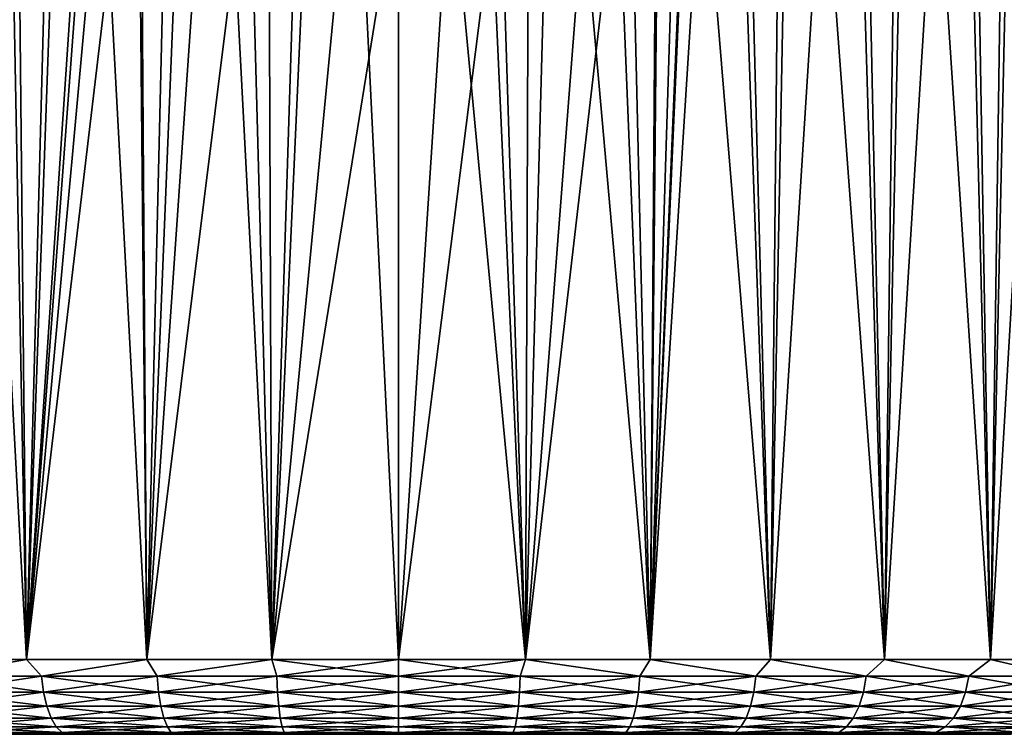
# Model space of a CAD drawing. Header units: metres. Extents: x -147 to 182, y -23 to 81.
# Tile 154 of 212: x 71 to 85, y 51 to 61. Entities that reach past the tile are written whole.
import ezdxf

# ---------------------------------------------------------------- set-up
doc = ezdxf.new("R2010")
doc.units = ezdxf.units.M
doc.layers.add('solid_ORA153_SW0001', color=7, linetype='CONTINUOUS')

msp = doc.modelspace()

# ---------------------------------------------------------------- linework, layer by layer
at = {"layer": 'solid_ORA153_SW0001'}
for points in [[(71.181023, 70.099998, -11.862059), (71.525101, 52.099998, -12.010429), (69.999985, 52.099998, -11.258321)], [(70.542885, 70.099998, 11.554771), (69.999985, 52.099998, 11.258321), (71.525101, 52.099998, 12.010429)], [(70.542885, 70.099998, 11.554771), (71.525101, 52.099998, 12.010429), (71.341827, 70.099998, 11.932864)], [(71.999359, 70.099998, -12.196075), (71.525101, 52.099998, -12.010429), (71.181023, 70.099998, -11.862059)], [(71.341827, 70.099998, 11.932864), (71.525101, 52.099998, 12.010429), (72.164551, 70.099998, 12.255769)], [(72.500137, 66.632729, -12.369362), (71.525101, 52.099998, -12.010429), (71.999359, 70.099998, -12.196075)], [(72.164551, 70.099998, 12.255769), (71.525101, 52.099998, 12.010429), (73.135345, 52.099998, 12.557034)], [(72.164551, 70.099998, 12.255769), (73.135345, 52.099998, 12.557034), (73.007347, 70.099998, 12.522035)], [(73.007347, 70.099998, 12.522035), (73.135345, 52.099998, 12.557034), (73.86631, 70.099998, 12.730424)], [(73.86631, 70.099998, 12.730424), (73.135345, 52.099998, 12.557034), (74.803154, 52.099998, 12.888783)], [(73.86631, 70.099998, 12.730424), (74.803154, 52.099998, 12.888783), (74.737373, 70.099998, 12.879951)], [(74.737373, 70.099998, 12.879951), (74.803154, 52.099998, 12.888783), (75.616676, 70.099998, 12.969954)], [(75.616676, 70.099998, 12.969954), (74.803154, 52.099998, 12.888783), (76.5, 52.099998, 13)], [(75.616676, 70.099998, 12.969954), (76.5, 52.099998, 13), (76.5, 70.099998, 13)], [(76.5, 70.099998, 13), (76.5, 52.099998, 13), (78.196846, 52.099998, 12.888783)], [(76.5, 70.099998, 13), (78.196846, 52.099998, 12.888783), (77.383324, 70.099998, 12.969954)], [(77.383324, 70.099998, 12.969954), (78.196846, 52.099998, 12.888783), (78.262627, 70.099998, 12.879951)], [(78.262627, 70.099998, 12.879951), (78.196846, 52.099998, 12.888783), (79.864655, 52.099998, 12.557034)], [(78.262627, 70.099998, 12.879951), (79.864655, 52.099998, 12.557034), (79.13369, 70.099998, 12.730424)], [(79.13369, 70.099998, 12.730424), (79.864655, 52.099998, 12.557034), (79.992653, 70.099998, 12.522035)], [(79.992653, 70.099998, 12.522035), (79.864655, 52.099998, 12.557034), (81.474899, 52.099998, 12.010429)], [(81.000641, 70.099998, -12.196075), (81.474899, 52.099998, -12.010429), (79.864655, 52.099998, -12.557034)], [(80.499863, 66.632729, -12.369362), (81.000641, 70.099998, -12.196075), (79.864655, 52.099998, -12.557034)], [(79.992653, 70.099998, 12.522035), (81.474899, 52.099998, 12.010429), (80.835449, 70.099998, 12.255769)], [(80.835449, 70.099998, 12.255769), (81.474899, 52.099998, 12.010429), (81.658173, 70.099998, 11.932864)], [(81.818977, 70.099998, -11.862059), (81.474899, 52.099998, -12.010429), (81.000641, 70.099998, -12.196075)], [(81.658173, 70.099998, 11.932864), (81.474899, 52.099998, 12.010429), (83.000015, 52.099998, 11.258321)], [(82.612709, 70.099998, -11.47322), (83.000015, 52.099998, -11.258321), (81.474899, 52.099998, -12.010429)], [(82.612709, 70.099998, -11.47322), (81.474899, 52.099998, -12.010429), (81.818977, 70.099998, -11.862059)], [(81.658173, 70.099998, 11.932864), (83.000015, 52.099998, 11.258321), (82.457115, 70.099998, 11.554771)], [(82.457115, 70.099998, 11.554771), (83.000015, 52.099998, 11.258321), (83.228455, 70.099998, 11.123305)], [(83.378151, 70.099998, -11.031365), (83.000015, 52.099998, -11.258321), (82.612709, 70.099998, -11.47322)], [(83.228455, 70.099998, 11.123305), (83.000015, 52.099998, 11.258321), (84.413918, 52.099998, 10.313581)], [(84.111862, 70.099998, -10.538479), (84.413918, 52.099998, -10.313581), (83.000015, 52.099998, -11.258321)], [(84.111862, 70.099998, -10.538479), (83.000015, 52.099998, -11.258321), (83.378151, 70.099998, -11.031365)], [(83.228455, 70.099998, 11.123305), (84.413918, 52.099998, 10.313581), (83.968735, 70.099998, 10.640393)], [(83.968735, 70.099998, 10.640393), (84.413918, 52.099998, 10.313581), (84.6745, 70.099998, 10.108292)], [(84.810318, 70.099998, -9.996927), (84.413918, 52.099998, -10.313581), (84.111862, 70.099998, -10.538479)], [(84.6745, 70.099998, 10.108292), (84.413918, 52.099998, 10.313581), (85.692398, 52.099998, 9.192377)], [(85.470406, 70.099998, -9.409131), (85.692398, 52.099998, -9.192377), (84.413918, 52.099998, -10.313581)], [(85.470406, 70.099998, -9.409131), (84.413918, 52.099998, -10.313581), (84.810318, 70.099998, -9.996927)], [(72.500137, 66.632729, -12.369362), (72.553467, 65.948181, -12.386477), (71.525101, 52.099998, -12.010429)], [(80.446533, 65.948189, -12.386477), (80.499863, 66.632729, -12.369362), (79.864655, 52.099998, -12.557034)], [(72.553467, 65.948181, -12.386477), (72.725159, 65.276901, -12.439884), (71.525101, 52.099998, -12.010429)], [(80.274841, 65.276901, -12.439884), (80.446533, 65.948189, -12.386477), (79.864655, 52.099998, -12.557034)], [(72.725159, 65.276901, -12.439884), (73.015083, 64.63649, -12.524198), (71.525101, 52.099998, -12.010429)], [(79.984917, 64.63649, -12.524198), (80.274841, 65.276901, -12.439884), (79.864655, 52.099998, -12.557034)], [(73.015083, 64.63649, -12.524198), (73.135345, 52.099998, -12.557034), (71.525101, 52.099998, -12.010429)], [(73.015083, 64.63649, -12.524198), (73.418411, 64.049744, -12.629474), (73.135345, 52.099998, -12.557034)], [(79.581589, 64.049744, -12.629474), (79.984917, 64.63649, -12.524198), (79.864655, 52.099998, -12.557034)], [(73.418411, 64.049744, -12.629474), (73.921974, 63.541607, -12.741805), (73.135345, 52.099998, -12.557034)], [(79.581589, 64.049744, -12.629474), (79.864655, 52.099998, -12.557034), (78.196846, 52.099998, -12.888783)], [(79.078026, 63.541607, -12.741805), (79.581589, 64.049744, -12.629474), (78.196846, 52.099998, -12.888783)], [(73.921974, 63.541607, -12.741805), (74.504723, 63.133179, -12.845975), (73.135345, 52.099998, -12.557034)], [(78.495277, 63.133179, -12.845975), (79.078026, 63.541607, -12.741805), (78.196846, 52.099998, -12.888783)], [(74.504723, 63.133179, -12.845975), (74.803154, 52.099998, -12.888783), (73.135345, 52.099998, -12.557034)], [(74.504723, 63.133179, -12.845975), (75.142609, 62.837357, -12.92894), (74.803154, 52.099998, -12.888783)], [(77.857391, 62.837357, -12.92894), (78.495277, 63.133179, -12.845975), (78.196846, 52.099998, -12.888783)], [(75.142609, 62.837357, -12.92894), (75.813698, 62.659317, -12.981869), (74.803154, 52.099998, -12.888783)], [(77.857391, 62.837357, -12.92894), (78.196846, 52.099998, -12.888783), (76.5, 52.099998, -13)], [(77.186302, 62.659317, -12.981869), (77.857391, 62.837357, -12.92894), (76.5, 52.099998, -13)], [(75.813698, 62.659317, -12.981869), (76.5, 62.599998, -13), (74.803154, 52.099998, -12.888783)], [(76.5, 62.599998, -13), (76.5, 52.099998, -13), (74.803154, 52.099998, -12.888783)], [(76.5, 62.599998, -13), (77.186302, 62.659317, -12.981869), (76.5, 52.099998, -13)], [(70.249283, 51.87748, -11.370016), (69.999985, 52.099998, -11.258321), (71.525101, 52.099998, -12.010429)], [(70.249283, 51.87748, 11.370016), (71.525101, 52.099998, 12.010429), (69.999985, 52.099998, 11.258321)], [(71.72361, 51.87748, -12.063783), (70.249283, 51.87748, -11.370016), (71.525101, 52.099998, -12.010429)], [(70.249283, 51.87748, 11.370016), (71.72361, 51.87748, 12.063783), (71.525101, 52.099998, 12.010429)], [(71.72361, 51.87748, -12.063783), (71.525101, 52.099998, -12.010429), (73.135345, 52.099998, -12.557034)], [(71.72361, 51.87748, 12.063783), (73.135345, 52.099998, 12.557034), (71.525101, 52.099998, 12.010429)], [(73.27327, 51.87748, -12.567297), (71.72361, 51.87748, -12.063783), (73.135345, 52.099998, -12.557034)], [(71.72361, 51.87748, 12.063783), (73.27327, 51.87748, 12.567297), (73.135345, 52.099998, 12.557034)], [(73.27327, 51.87748, -12.567297), (73.135345, 52.099998, -12.557034), (74.803154, 52.099998, -12.888783)], [(73.27327, 51.87748, 12.567297), (74.803154, 52.099998, 12.888783), (73.135345, 52.099998, 12.557034)], [(74.87381, 51.87748, -12.872617), (73.27327, 51.87748, -12.567297), (74.803154, 52.099998, -12.888783)], [(73.27327, 51.87748, 12.567297), (74.87381, 51.87748, 12.872617), (74.803154, 52.099998, 12.888783)], [(74.87381, 51.87748, -12.872617), (74.803154, 52.099998, -12.888783), (76.5, 52.099998, -13)], [(76.5, 51.87748, 12.974928), (76.5, 52.099998, 13), (74.803154, 52.099998, 12.888783)], [(74.87381, 51.87748, 12.872617), (76.5, 51.87748, 12.974928), (74.803154, 52.099998, 12.888783)], [(76.5, 51.87748, -12.974928), (74.87381, 51.87748, -12.872617), (76.5, 52.099998, -13)], [(78.196846, 52.099998, -12.888783), (76.5, 51.87748, -12.974928), (76.5, 52.099998, -13)], [(78.12619, 51.87748, 12.872617), (76.5, 52.099998, 13), (76.5, 51.87748, 12.974928)], [(78.12619, 51.87748, 12.872617), (78.196846, 52.099998, 12.888783), (76.5, 52.099998, 13)], [(78.12619, 51.87748, -12.872617), (76.5, 51.87748, -12.974928), (78.196846, 52.099998, -12.888783)], [(78.12619, 51.87748, 12.872617), (79.72673, 51.87748, 12.567297), (78.196846, 52.099998, 12.888783)], [(79.72673, 51.87748, -12.567297), (78.12619, 51.87748, -12.872617), (78.196846, 52.099998, -12.888783)], [(79.72673, 51.87748, 12.567297), (79.864655, 52.099998, 12.557034), (78.196846, 52.099998, 12.888783)], [(79.72673, 51.87748, -12.567297), (78.196846, 52.099998, -12.888783), (79.864655, 52.099998, -12.557034)], [(79.72673, 51.87748, 12.567297), (81.27639, 51.87748, 12.063783), (79.864655, 52.099998, 12.557034)], [(81.27639, 51.87748, -12.063783), (79.72673, 51.87748, -12.567297), (79.864655, 52.099998, -12.557034)], [(81.27639, 51.87748, 12.063783), (81.474899, 52.099998, 12.010429), (79.864655, 52.099998, 12.557034)], [(81.27639, 51.87748, -12.063783), (79.864655, 52.099998, -12.557034), (81.474899, 52.099998, -12.010429)], [(81.27639, 51.87748, 12.063783), (82.750717, 51.87748, 11.370016), (81.474899, 52.099998, 12.010429)], [(82.750717, 51.87748, -11.370016), (81.27639, 51.87748, -12.063783), (81.474899, 52.099998, -12.010429)], [(82.750717, 51.87748, 11.370016), (83.000015, 52.099998, 11.258321), (81.474899, 52.099998, 12.010429)], [(82.750717, 51.87748, -11.370016), (81.474899, 52.099998, -12.010429), (83.000015, 52.099998, -11.258321)], [(82.750717, 51.87748, 11.370016), (84.126472, 51.87748, 10.496937), (83.000015, 52.099998, 11.258321)], [(84.126472, 51.87748, -10.496937), (82.750717, 51.87748, -11.370016), (83.000015, 52.099998, -11.258321)], [(84.126472, 51.87748, 10.496937), (84.413918, 52.099998, 10.313581), (83.000015, 52.099998, 11.258321)], [(84.126472, 51.87748, -10.496937), (83.000015, 52.099998, -11.258321), (84.413918, 52.099998, -10.313581)], [(84.126472, 51.87748, 10.496937), (85.38195, 51.87748, 9.458316), (84.413918, 52.099998, 10.313581)], [(85.38195, 51.87748, -9.458316), (84.126472, 51.87748, -10.496937), (84.413918, 52.099998, -10.313581)], [(85.38195, 51.87748, 9.458316), (85.692398, 52.099998, 9.192377), (84.413918, 52.099998, 10.313581)], [(85.38195, 51.87748, -9.458316), (84.413918, 52.099998, -10.313581), (85.692398, 52.099998, -9.192377)], [(71.75087, 51.665913, 11.994927), (71.72361, 51.87748, 12.063783), (70.249283, 51.87748, 11.370016)], [(70.284958, 51.665913, 11.30512), (71.75087, 51.665913, 11.994927), (70.249283, 51.87748, 11.370016)], [(70.284958, 51.665913, -11.30512), (70.249283, 51.87748, -11.370016), (71.72361, 51.87748, -12.063783)], [(71.75087, 51.665913, -11.994927), (70.284958, 51.665913, -11.30512), (71.72361, 51.87748, -12.063783)], [(73.291687, 51.665913, 12.495567), (73.27327, 51.87748, 12.567297), (71.72361, 51.87748, 12.063783)], [(71.75087, 51.665913, 11.994927), (73.291687, 51.665913, 12.495567), (71.72361, 51.87748, 12.063783)], [(71.75087, 51.665913, -11.994927), (71.72361, 51.87748, -12.063783), (73.27327, 51.87748, -12.567297)], [(73.291687, 51.665913, -12.495567), (71.75087, 51.665913, -11.994927), (73.27327, 51.87748, -12.567297)], [(74.883095, 51.665913, 12.799144), (74.87381, 51.87748, 12.872617), (73.27327, 51.87748, 12.567297)], [(73.291687, 51.665913, 12.495567), (74.883095, 51.665913, 12.799144), (73.27327, 51.87748, 12.567297)], [(73.291687, 51.665913, -12.495567), (73.27327, 51.87748, -12.567297), (74.87381, 51.87748, -12.872617)], [(74.883095, 51.665913, -12.799144), (73.291687, 51.665913, -12.495567), (74.87381, 51.87748, -12.872617)], [(76.5, 51.665913, 12.900871), (76.5, 51.87748, 12.974928), (74.87381, 51.87748, 12.872617)], [(74.883095, 51.665913, 12.799144), (76.5, 51.665913, 12.900871), (74.87381, 51.87748, 12.872617)], [(74.883095, 51.665913, -12.799144), (74.87381, 51.87748, -12.872617), (76.5, 51.87748, -12.974928)], [(76.5, 51.665913, -12.900871), (74.883095, 51.665913, -12.799144), (76.5, 51.87748, -12.974928)], [(78.116905, 51.665913, 12.799144), (76.5, 51.87748, 12.974928), (76.5, 51.665913, 12.900871)], [(78.116905, 51.665913, 12.799144), (78.12619, 51.87748, 12.872617), (76.5, 51.87748, 12.974928)], [(78.12619, 51.87748, -12.872617), (76.5, 51.665913, -12.900871), (76.5, 51.87748, -12.974928)], [(78.116905, 51.665913, -12.799144), (76.5, 51.665913, -12.900871), (78.12619, 51.87748, -12.872617)], [(78.116905, 51.665913, -12.799144), (78.12619, 51.87748, -12.872617), (79.72673, 51.87748, -12.567297)], [(79.708313, 51.665913, -12.495567), (78.116905, 51.665913, -12.799144), (79.72673, 51.87748, -12.567297)], [(78.116905, 51.665913, 12.799144), (79.708313, 51.665913, 12.495567), (78.12619, 51.87748, 12.872617)], [(79.708313, 51.665913, 12.495567), (79.72673, 51.87748, 12.567297), (78.12619, 51.87748, 12.872617)], [(79.708313, 51.665913, -12.495567), (79.72673, 51.87748, -12.567297), (81.27639, 51.87748, -12.063783)], [(81.24913, 51.665913, -11.994927), (79.708313, 51.665913, -12.495567), (81.27639, 51.87748, -12.063783)], [(79.708313, 51.665913, 12.495567), (81.24913, 51.665913, 11.994927), (79.72673, 51.87748, 12.567297)], [(81.24913, 51.665913, 11.994927), (81.27639, 51.87748, 12.063783), (79.72673, 51.87748, 12.567297)], [(81.24913, 51.665913, -11.994927), (81.27639, 51.87748, -12.063783), (82.750717, 51.87748, -11.370016)], [(82.715042, 51.665913, -11.30512), (81.24913, 51.665913, -11.994927), (82.750717, 51.87748, -11.370016)], [(81.24913, 51.665913, 11.994927), (82.715042, 51.665913, 11.30512), (81.27639, 51.87748, 12.063783)], [(82.715042, 51.665913, 11.30512), (82.750717, 51.87748, 11.370016), (81.27639, 51.87748, 12.063783)], [(82.715042, 51.665913, -11.30512), (82.750717, 51.87748, -11.370016), (84.126472, 51.87748, -10.496937)], [(84.082939, 51.665913, -10.437024), (82.715042, 51.665913, -11.30512), (84.126472, 51.87748, -10.496937)], [(82.715042, 51.665913, 11.30512), (84.082939, 51.665913, 10.437024), (82.750717, 51.87748, 11.370016)], [(84.082939, 51.665913, 10.437024), (84.126472, 51.87748, 10.496937), (82.750717, 51.87748, 11.370016)], [(84.082939, 51.665913, -10.437024), (84.126472, 51.87748, -10.496937), (85.38195, 51.87748, -9.458316)], [(85.331253, 51.665913, -9.40433), (84.082939, 51.665913, -10.437024), (85.38195, 51.87748, -9.458316)], [(84.082939, 51.665913, 10.437024), (85.331253, 51.665913, 9.40433), (84.126472, 51.87748, 10.496937)], [(85.331253, 51.665913, 9.40433), (85.38195, 51.87748, 9.458316), (84.126472, 51.87748, 10.496937)], [(71.7948, 51.476158, 11.883986), (71.75087, 51.665913, 11.994927), (70.284958, 51.665913, 11.30512)], [(70.342438, 51.476158, 11.200559), (71.7948, 51.476158, 11.883986), (70.284958, 51.665913, 11.30512)], [(70.342438, 51.476158, -11.200559), (70.284958, 51.665913, -11.30512), (71.75087, 51.665913, -11.994927)], [(71.7948, 51.476158, -11.883986), (70.342438, 51.476158, -11.200559), (71.75087, 51.665913, -11.994927)], [(73.321358, 51.476158, 12.379995), (73.291687, 51.665913, 12.495567), (71.75087, 51.665913, 11.994927)], [(71.7948, 51.476158, 11.883986), (73.321358, 51.476158, 12.379995), (71.75087, 51.665913, 11.994927)], [(71.7948, 51.476158, -11.883986), (71.75087, 51.665913, -11.994927), (73.291687, 51.665913, -12.495567)], [(73.321358, 51.476158, -12.379995), (71.7948, 51.476158, -11.883986), (73.291687, 51.665913, -12.495567)], [(74.898048, 51.476158, 12.680765), (74.883095, 51.665913, 12.799144), (73.291687, 51.665913, 12.495567)], [(73.321358, 51.476158, 12.379995), (74.898048, 51.476158, 12.680765), (73.291687, 51.665913, 12.495567)], [(73.321358, 51.476158, -12.379995), (73.291687, 51.665913, -12.495567), (74.883095, 51.665913, -12.799144)], [(74.898048, 51.476158, -12.680765), (73.321358, 51.476158, -12.379995), (74.883095, 51.665913, -12.799144)], [(76.5, 51.476158, 12.781551), (76.5, 51.665913, 12.900871), (74.883095, 51.665913, 12.799144)], [(74.898048, 51.476158, 12.680765), (76.5, 51.476158, 12.781551), (74.883095, 51.665913, 12.799144)], [(74.898048, 51.476158, -12.680765), (74.883095, 51.665913, -12.799144), (76.5, 51.665913, -12.900871)], [(76.5, 51.476158, -12.781551), (74.898048, 51.476158, -12.680765), (76.5, 51.665913, -12.900871)], [(78.101952, 51.476158, 12.680765), (76.5, 51.665913, 12.900871), (76.5, 51.476158, 12.781551)], [(78.101952, 51.476158, 12.680765), (78.116905, 51.665913, 12.799144), (76.5, 51.665913, 12.900871)], [(78.116905, 51.665913, -12.799144), (76.5, 51.476158, -12.781551), (76.5, 51.665913, -12.900871)], [(78.101952, 51.476158, -12.680765), (76.5, 51.476158, -12.781551), (78.116905, 51.665913, -12.799144)], [(78.101952, 51.476158, -12.680765), (78.116905, 51.665913, -12.799144), (79.708313, 51.665913, -12.495567)], [(79.678642, 51.476158, -12.379995), (78.101952, 51.476158, -12.680765), (79.708313, 51.665913, -12.495567)], [(78.101952, 51.476158, 12.680765), (79.678642, 51.476158, 12.379995), (78.116905, 51.665913, 12.799144)], [(79.678642, 51.476158, 12.379995), (79.708313, 51.665913, 12.495567), (78.116905, 51.665913, 12.799144)], [(79.678642, 51.476158, -12.379995), (79.708313, 51.665913, -12.495567), (81.24913, 51.665913, -11.994927)], [(81.2052, 51.476158, -11.883986), (79.678642, 51.476158, -12.379995), (81.24913, 51.665913, -11.994927)], [(79.678642, 51.476158, 12.379995), (81.2052, 51.476158, 11.883986), (79.708313, 51.665913, 12.495567)], [(81.2052, 51.476158, 11.883986), (81.24913, 51.665913, 11.994927), (79.708313, 51.665913, 12.495567)], [(81.2052, 51.476158, -11.883986), (81.24913, 51.665913, -11.994927), (82.715042, 51.665913, -11.30512)], [(82.657562, 51.476158, -11.200559), (81.2052, 51.476158, -11.883986), (82.715042, 51.665913, -11.30512)], [(81.2052, 51.476158, 11.883986), (82.657562, 51.476158, 11.200559), (81.24913, 51.665913, 11.994927)], [(82.657562, 51.476158, 11.200559), (82.715042, 51.665913, 11.30512), (81.24913, 51.665913, 11.994927)], [(82.657562, 51.476158, -11.200559), (82.715042, 51.665913, -11.30512), (84.082939, 51.665913, -10.437024)], [(84.01281, 51.476158, -10.340492), (82.657562, 51.476158, -11.200559), (84.082939, 51.665913, -10.437024)], [(82.657562, 51.476158, 11.200559), (84.01281, 51.476158, 10.340492), (82.715042, 51.665913, 11.30512)], [(84.01281, 51.476158, 10.340492), (84.082939, 51.665913, 10.437024), (82.715042, 51.665913, 11.30512)], [(84.01281, 51.476158, -10.340492), (84.082939, 51.665913, -10.437024), (85.331253, 51.665913, -9.40433)], [(85.249573, 51.476158, -9.31735), (84.01281, 51.476158, -10.340492), (85.331253, 51.665913, -9.40433)], [(84.01281, 51.476158, 10.340492), (85.249573, 51.476158, 9.31735), (84.082939, 51.665913, 10.437024)], [(85.249573, 51.476158, 9.31735), (85.331253, 51.665913, 9.40433), (84.082939, 51.665913, 10.437024)], [(71.85318, 51.317749, 11.736534), (71.7948, 51.476158, 11.883986), (70.342438, 51.476158, 11.200559)], [(70.418839, 51.317749, 11.061587), (71.85318, 51.317749, 11.736534), (70.342438, 51.476158, 11.200559)], [(70.418839, 51.317749, -11.061587), (70.342438, 51.476158, -11.200559), (71.7948, 51.476158, -11.883986)], [(71.85318, 51.317749, -11.736534), (70.418839, 51.317749, -11.061587), (71.7948, 51.476158, -11.883986)], [(73.360794, 51.317749, 12.22639), (73.321358, 51.476158, 12.379995), (71.7948, 51.476158, 11.883986)], [(71.85318, 51.317749, 11.736534), (73.360794, 51.317749, 12.22639), (71.7948, 51.476158, 11.883986)], [(71.85318, 51.317749, -11.736534), (71.7948, 51.476158, -11.883986), (73.321358, 51.476158, -12.379995)], [(73.360794, 51.317749, -12.22639), (71.85318, 51.317749, -11.736534), (73.321358, 51.476158, -12.379995)], [(74.917923, 51.317749, 12.523428), (74.898048, 51.476158, 12.680765), (73.321358, 51.476158, 12.379995)], [(73.360794, 51.317749, 12.22639), (74.917923, 51.317749, 12.523428), (73.321358, 51.476158, 12.379995)], [(73.360794, 51.317749, -12.22639), (73.321358, 51.476158, -12.379995), (74.898048, 51.476158, -12.680765)], [(74.917923, 51.317749, -12.523428), (73.360794, 51.317749, -12.22639), (74.898048, 51.476158, -12.680765)], [(76.5, 51.317749, 12.622963), (76.5, 51.476158, 12.781551), (74.898048, 51.476158, 12.680765)], [(74.917923, 51.317749, 12.523428), (76.5, 51.317749, 12.622963), (74.898048, 51.476158, 12.680765)], [(74.917923, 51.317749, -12.523428), (74.898048, 51.476158, -12.680765), (76.5, 51.476158, -12.781551)], [(76.5, 51.317749, -12.622963), (74.917923, 51.317749, -12.523428), (76.5, 51.476158, -12.781551)], [(78.082077, 51.317749, 12.523428), (76.5, 51.476158, 12.781551), (76.5, 51.317749, 12.622963)], [(78.082077, 51.317749, 12.523428), (78.101952, 51.476158, 12.680765), (76.5, 51.476158, 12.781551)], [(78.101952, 51.476158, -12.680765), (76.5, 51.317749, -12.622963), (76.5, 51.476158, -12.781551)], [(78.082077, 51.317749, -12.523428), (76.5, 51.317749, -12.622963), (78.101952, 51.476158, -12.680765)], [(78.082077, 51.317749, -12.523428), (78.101952, 51.476158, -12.680765), (79.678642, 51.476158, -12.379995)], [(79.639206, 51.317749, -12.22639), (78.082077, 51.317749, -12.523428), (79.678642, 51.476158, -12.379995)], [(78.082077, 51.317749, 12.523428), (79.639206, 51.317749, 12.22639), (78.101952, 51.476158, 12.680765)], [(79.639206, 51.317749, 12.22639), (79.678642, 51.476158, 12.379995), (78.101952, 51.476158, 12.680765)], [(79.639206, 51.317749, -12.22639), (79.678642, 51.476158, -12.379995), (81.2052, 51.476158, -11.883986)], [(81.14682, 51.317749, -11.736534), (79.639206, 51.317749, -12.22639), (81.2052, 51.476158, -11.883986)], [(79.639206, 51.317749, 12.22639), (81.14682, 51.317749, 11.736534), (79.678642, 51.476158, 12.379995)], [(81.14682, 51.317749, 11.736534), (81.2052, 51.476158, 11.883986), (79.678642, 51.476158, 12.379995)], [(81.14682, 51.317749, -11.736534), (81.2052, 51.476158, -11.883986), (82.657562, 51.476158, -11.200559)], [(82.581161, 51.317749, -11.061587), (81.14682, 51.317749, -11.736534), (82.657562, 51.476158, -11.200559)], [(81.14682, 51.317749, 11.736534), (82.581161, 51.317749, 11.061587), (81.2052, 51.476158, 11.883986)], [(82.581161, 51.317749, 11.061587), (82.657562, 51.476158, 11.200559), (81.2052, 51.476158, 11.883986)], [(82.581161, 51.317749, -11.061587), (82.657562, 51.476158, -11.200559), (84.01281, 51.476158, -10.340492)], [(83.919594, 51.317749, -10.212192), (82.581161, 51.317749, -11.061587), (84.01281, 51.476158, -10.340492)], [(82.581161, 51.317749, 11.061587), (83.919594, 51.317749, 10.212192), (82.657562, 51.476158, 11.200559)], [(83.919594, 51.317749, 10.212192), (84.01281, 51.476158, 10.340492), (82.657562, 51.476158, 11.200559)], [(83.919594, 51.317749, -10.212192), (84.01281, 51.476158, -10.340492), (85.249573, 51.476158, -9.31735)], [(85.141014, 51.317749, -9.201744), (83.919594, 51.317749, -10.212192), (85.249573, 51.476158, -9.31735)], [(83.919594, 51.317749, 10.212192), (85.141014, 51.317749, 9.201744), (84.01281, 51.476158, 10.340492)], [(85.141014, 51.317749, 9.201744), (85.249573, 51.476158, 9.31735), (84.01281, 51.476158, 10.340492)], [(71.92308, 51.198643, 11.55998), (71.85318, 51.317749, 11.736534), (70.418839, 51.317749, 11.061587)], [(70.510323, 51.198643, 10.895186), (71.92308, 51.198643, 11.55998), (70.418839, 51.317749, 11.061587)], [(70.510323, 51.198643, -10.895186), (70.418839, 51.317749, -11.061587), (71.85318, 51.317749, -11.736534)], [(71.92308, 51.198643, -11.55998), (70.510323, 51.198643, -10.895186), (71.85318, 51.317749, -11.736534)], [(73.40802, 51.198643, 12.042467), (73.360794, 51.317749, 12.22639), (71.85318, 51.317749, 11.736534)], [(71.92308, 51.198643, 11.55998), (73.40802, 51.198643, 12.042467), (71.85318, 51.317749, 11.736534)], [(71.92308, 51.198643, -11.55998), (71.85318, 51.317749, -11.736534), (73.360794, 51.317749, -12.22639)], [(73.40802, 51.198643, -12.042467), (71.92308, 51.198643, -11.55998), (73.360794, 51.317749, -12.22639)], [(74.941719, 51.198643, 12.335036), (74.917923, 51.317749, 12.523428), (73.360794, 51.317749, 12.22639)], [(73.40802, 51.198643, 12.042467), (74.941719, 51.198643, 12.335036), (73.360794, 51.317749, 12.22639)], [(73.40802, 51.198643, -12.042467), (73.360794, 51.317749, -12.22639), (74.917923, 51.317749, -12.523428)], [(74.941719, 51.198643, -12.335036), (73.40802, 51.198643, -12.042467), (74.917923, 51.317749, -12.523428)], [(76.5, 51.198643, 12.433075), (76.5, 51.317749, 12.622963), (74.917923, 51.317749, 12.523428)], [(74.941719, 51.198643, 12.335036), (76.5, 51.198643, 12.433075), (74.917923, 51.317749, 12.523428)], [(74.941719, 51.198643, -12.335036), (74.917923, 51.317749, -12.523428), (76.5, 51.317749, -12.622963)], [(76.5, 51.198643, -12.433075), (74.941719, 51.198643, -12.335036), (76.5, 51.317749, -12.622963)], [(78.058281, 51.198643, 12.335036), (76.5, 51.317749, 12.622963), (76.5, 51.198643, 12.433075)], [(78.058281, 51.198643, 12.335036), (78.082077, 51.317749, 12.523428), (76.5, 51.317749, 12.622963)], [(78.082077, 51.317749, -12.523428), (76.5, 51.198643, -12.433075), (76.5, 51.317749, -12.622963)], [(78.058281, 51.198643, -12.335036), (76.5, 51.198643, -12.433075), (78.082077, 51.317749, -12.523428)], [(78.058281, 51.198643, -12.335036), (78.082077, 51.317749, -12.523428), (79.639206, 51.317749, -12.22639)], [(79.59198, 51.198643, -12.042467), (78.058281, 51.198643, -12.335036), (79.639206, 51.317749, -12.22639)], [(78.058281, 51.198643, 12.335036), (79.59198, 51.198643, 12.042467), (78.082077, 51.317749, 12.523428)], [(79.59198, 51.198643, 12.042467), (79.639206, 51.317749, 12.22639), (78.082077, 51.317749, 12.523428)], [(79.59198, 51.198643, -12.042467), (79.639206, 51.317749, -12.22639), (81.14682, 51.317749, -11.736534)], [(81.07692, 51.198643, -11.55998), (79.59198, 51.198643, -12.042467), (81.14682, 51.317749, -11.736534)], [(79.59198, 51.198643, 12.042467), (81.07692, 51.198643, 11.55998), (79.639206, 51.317749, 12.22639)], [(81.07692, 51.198643, 11.55998), (81.14682, 51.317749, 11.736534), (79.639206, 51.317749, 12.22639)], [(81.07692, 51.198643, -11.55998), (81.14682, 51.317749, -11.736534), (82.581161, 51.317749, -11.061587)], [(82.489677, 51.198643, -10.895186), (81.07692, 51.198643, -11.55998), (82.581161, 51.317749, -11.061587)], [(81.07692, 51.198643, 11.55998), (82.489677, 51.198643, 10.895186), (81.14682, 51.317749, 11.736534)], [(82.489677, 51.198643, 10.895186), (82.581161, 51.317749, 11.061587), (81.14682, 51.317749, 11.736534)], [(82.489677, 51.198643, -10.895186), (82.581161, 51.317749, -11.061587), (83.919594, 51.317749, -10.212192)], [(83.807976, 51.198643, -10.058569), (82.489677, 51.198643, -10.895186), (83.919594, 51.317749, -10.212192)], [(82.489677, 51.198643, 10.895186), (83.807976, 51.198643, 10.058569), (82.581161, 51.317749, 11.061587)], [(83.807976, 51.198643, 10.058569), (83.919594, 51.317749, 10.212192), (82.581161, 51.317749, 11.061587)], [(83.807976, 51.198643, -10.058569), (83.919594, 51.317749, -10.212192), (85.141014, 51.317749, -9.201744)], [(85.011024, 51.198643, -9.063321), (83.807976, 51.198643, -10.058569), (85.141014, 51.317749, -9.201744)], [(83.807976, 51.198643, 10.058569), (85.011024, 51.198643, 9.063321), (83.919594, 51.317749, 10.212192)], [(85.011024, 51.198643, 9.063321), (85.141014, 51.317749, 9.201744), (83.919594, 51.317749, 10.212192)], [(72.000992, 51.124825, 11.363195), (71.92308, 51.198643, 11.55998), (70.510323, 51.198643, 10.895186)], [(70.612282, 51.124825, 10.709718), (72.000992, 51.124825, 11.363195), (70.510323, 51.198643, 10.895186)], [(70.612282, 51.124825, -10.709718), (70.510323, 51.198643, -10.895186), (71.92308, 51.198643, -11.55998)], [(72.000992, 51.124825, -11.363195), (70.612282, 51.124825, -10.709718), (71.92308, 51.198643, -11.55998)], [(72.000992, 51.124825, -11.363195), (70.9832, 51.099998, -10.656684), (70.612282, 51.124825, -10.709718)], [(70.612282, 51.124825, 10.709718), (70.983215, 51.099998, 10.65669), (71.723297, 51.099998, 11.008321)], [(70.612282, 51.124825, 10.709718), (71.723297, 51.099998, 11.008321), (72.000992, 51.124825, 11.363195)], [(72.000992, 51.124825, -11.363195), (71.723289, 51.099998, -11.008316), (70.9832, 51.099998, -10.656684)], [(70.983215, 51.099998, 10.65669), (70.9832, 51.099998, -10.656684), (71.723289, 51.099998, -11.008316)], [(71.723297, 51.099998, 11.008321), (70.983215, 51.099998, 10.65669), (71.723289, 51.099998, -11.008316)], [(72.000992, 51.124825, -11.363195), (72.485634, 51.099998, -11.308618), (71.723289, 51.099998, -11.008316)], [(71.723297, 51.099998, 11.008321), (71.723289, 51.099998, -11.008316), (72.485634, 51.099998, -11.308618)], [(72.000992, 51.124825, 11.363195), (71.723297, 51.099998, 11.008321), (72.485649, 51.099998, 11.308621)], [(72.485649, 51.099998, 11.308621), (71.723297, 51.099998, 11.008321), (72.485634, 51.099998, -11.308618)], [(73.460655, 51.124825, 11.837468), (73.40802, 51.198643, 12.042467), (71.92308, 51.198643, 11.55998)], [(72.000992, 51.124825, 11.363195), (73.460655, 51.124825, 11.837468), (71.92308, 51.198643, 11.55998)], [(72.000992, 51.124825, -11.363195), (71.92308, 51.198643, -11.55998), (73.40802, 51.198643, -12.042467)], [(73.460655, 51.124825, -11.837468), (72.000992, 51.124825, -11.363195), (73.40802, 51.198643, -12.042467)], [(73.460655, 51.124825, -11.837468), (72.485634, 51.099998, -11.308618), (72.000992, 51.124825, -11.363195)], [(72.000992, 51.124825, 11.363195), (72.485649, 51.099998, 11.308621), (73.267258, 51.099998, 11.556355)], [(72.000992, 51.124825, 11.363195), (73.267258, 51.099998, 11.556355), (73.460655, 51.124825, 11.837468)], [(73.460655, 51.124825, -11.837468), (73.267242, 51.099998, -11.556351), (72.485634, 51.099998, -11.308618)], [(72.485649, 51.099998, 11.308621), (72.485634, 51.099998, -11.308618), (73.267242, 51.099998, -11.556351)], [(73.267258, 51.099998, 11.556355), (72.485649, 51.099998, 11.308621), (73.267242, 51.099998, -11.556351)], [(73.460655, 51.124825, -11.837468), (74.064301, 51.099998, -11.750207), (73.267242, 51.099998, -11.556351)], [(73.267258, 51.099998, 11.556355), (73.267242, 51.099998, -11.556351), (74.064301, 51.099998, -11.750207)], [(73.460655, 51.124825, 11.837468), (73.267258, 51.099998, 11.556355), (74.064308, 51.099998, 11.75021)], [(74.064308, 51.099998, 11.75021), (73.267258, 51.099998, 11.556355), (74.064301, 51.099998, -11.750207)], [(74.968246, 51.124825, 12.125057), (74.941719, 51.198643, 12.335036), (73.40802, 51.198643, 12.042467)], [(73.460655, 51.124825, 11.837468), (74.968246, 51.124825, 12.125057), (73.40802, 51.198643, 12.042467)], [(73.460655, 51.124825, -11.837468), (73.40802, 51.198643, -12.042467), (74.941719, 51.198643, -12.335036)], [(74.968246, 51.124825, -12.125057), (73.460655, 51.124825, -11.837468), (74.941719, 51.198643, -12.335036)], [(74.968246, 51.124825, -12.125057), (74.064301, 51.099998, -11.750207), (73.460655, 51.124825, -11.837468)], [(73.460655, 51.124825, 11.837468), (74.064308, 51.099998, 11.75021), (74.872124, 51.099998, 11.88907)], [(73.460655, 51.124825, 11.837468), (74.872124, 51.099998, 11.88907), (74.968246, 51.124825, 12.125057)], [(74.968246, 51.124825, -12.125057), (74.872116, 51.099998, -11.889069), (74.064301, 51.099998, -11.750207)], [(74.064308, 51.099998, 11.75021), (74.064301, 51.099998, -11.750207), (74.872116, 51.099998, -11.889069)], [(74.872124, 51.099998, 11.88907), (74.064308, 51.099998, 11.75021), (74.872116, 51.099998, -11.889069)], [(74.968246, 51.124825, -12.125057), (75.68573, 51.099998, -11.972335), (74.872116, 51.099998, -11.889069)], [(74.872124, 51.099998, 11.88907), (74.872116, 51.099998, -11.889069), (75.68573, 51.099998, -11.972335)], [(74.968246, 51.124825, 12.125057), (74.872124, 51.099998, 11.88907), (75.685738, 51.099998, 11.972336)], [(75.685738, 51.099998, 11.972336), (74.872124, 51.099998, 11.88907), (75.68573, 51.099998, -11.972335)], [(76.5, 51.124825, 12.221427), (76.5, 51.198643, 12.433075), (74.941719, 51.198643, 12.335036)], [(74.968246, 51.124825, 12.125057), (76.5, 51.124825, 12.221427), (74.941719, 51.198643, 12.335036)], [(74.968246, 51.124825, -12.125057), (74.941719, 51.198643, -12.335036), (76.5, 51.198643, -12.433075)], [(76.5, 51.124825, -12.221427), (74.968246, 51.124825, -12.125057), (76.5, 51.198643, -12.433075)], [(74.968246, 51.124825, 12.125057), (75.685738, 51.099998, 11.972336), (76.5, 51.099998, 12)], [(74.968246, 51.124825, 12.125057), (76.5, 51.099998, 12), (76.5, 51.124825, 12.221427)], [(76.5, 51.124825, -12.221427), (75.68573, 51.099998, -11.972335), (74.968246, 51.124825, -12.125057)], [(76.5, 51.124825, -12.221427), (76.5, 51.099998, -12), (75.68573, 51.099998, -11.972335)], [(75.685738, 51.099998, 11.972336), (75.68573, 51.099998, -11.972335), (76.5, 51.099998, -12)], [(75.685738, 51.099998, 11.972336), (76.5, 51.099998, -12), (76.5, 51.099998, 12)], [(78.031754, 51.124825, 12.125057), (76.5, 51.198643, 12.433075), (76.5, 51.124825, 12.221427)], [(78.031754, 51.124825, 12.125057), (78.058281, 51.198643, 12.335036), (76.5, 51.198643, 12.433075)], [(78.058281, 51.198643, -12.335036), (76.5, 51.124825, -12.221427), (76.5, 51.198643, -12.433075)], [(78.031754, 51.124825, -12.125057), (76.5, 51.124825, -12.221427), (78.058281, 51.198643, -12.335036)], [(76.5, 51.124825, 12.221427), (76.5, 51.099998, 12), (77.31427, 51.099998, 11.972335)], [(78.031754, 51.124825, 12.125057), (76.5, 51.124825, 12.221427), (77.31427, 51.099998, 11.972335)], [(78.031754, 51.124825, -12.125057), (77.314262, 51.099998, -11.972336), (76.5, 51.099998, -12)], [(78.031754, 51.124825, -12.125057), (76.5, 51.099998, -12), (76.5, 51.124825, -12.221427)], [(77.314262, 51.099998, -11.972336), (77.31427, 51.099998, 11.972335), (76.5, 51.099998, 12)], [(76.5, 51.099998, -12), (77.314262, 51.099998, -11.972336), (76.5, 51.099998, 12)], [(78.031754, 51.124825, -12.125057), (78.127876, 51.099998, -11.88907), (77.314262, 51.099998, -11.972336)], [(77.314262, 51.099998, -11.972336), (78.127876, 51.099998, -11.88907), (77.31427, 51.099998, 11.972335)], [(78.031754, 51.124825, 12.125057), (77.31427, 51.099998, 11.972335), (78.127884, 51.099998, 11.889069)], [(78.127876, 51.099998, -11.88907), (78.127884, 51.099998, 11.889069), (77.31427, 51.099998, 11.972335)], [(78.031754, 51.124825, -12.125057), (78.058281, 51.198643, -12.335036), (79.59198, 51.198643, -12.042467)], [(79.539345, 51.124825, -11.837468), (78.031754, 51.124825, -12.125057), (79.59198, 51.198643, -12.042467)], [(78.031754, 51.124825, 12.125057), (79.539345, 51.124825, 11.837468), (78.058281, 51.198643, 12.335036)], [(78.031754, 51.124825, 12.125057), (78.127884, 51.099998, 11.889069), (78.935699, 51.099998, 11.750207)], [(78.031754, 51.124825, 12.125057), (78.935699, 51.099998, 11.750207), (79.539345, 51.124825, 11.837468)], [(79.539345, 51.124825, -11.837468), (78.127876, 51.099998, -11.88907), (78.031754, 51.124825, -12.125057)], [(79.539345, 51.124825, 11.837468), (79.59198, 51.198643, 12.042467), (78.058281, 51.198643, 12.335036)], [(79.539345, 51.124825, -11.837468), (78.935692, 51.099998, -11.75021), (78.127876, 51.099998, -11.88907)], [(78.127876, 51.099998, -11.88907), (78.935692, 51.099998, -11.75021), (78.127884, 51.099998, 11.889069)], [(78.935692, 51.099998, -11.75021), (78.935699, 51.099998, 11.750207), (78.127884, 51.099998, 11.889069)], [(79.539345, 51.124825, -11.837468), (79.732742, 51.099998, -11.556355), (78.935692, 51.099998, -11.75021)], [(78.935692, 51.099998, -11.75021), (79.732742, 51.099998, -11.556355), (78.935699, 51.099998, 11.750207)], [(79.539345, 51.124825, 11.837468), (78.935699, 51.099998, 11.750207), (79.732758, 51.099998, 11.556351)], [(79.732742, 51.099998, -11.556355), (79.732758, 51.099998, 11.556351), (78.935699, 51.099998, 11.750207)], [(79.539345, 51.124825, -11.837468), (79.59198, 51.198643, -12.042467), (81.07692, 51.198643, -11.55998)], [(80.999008, 51.124825, -11.363195), (79.539345, 51.124825, -11.837468), (81.07692, 51.198643, -11.55998)], [(79.539345, 51.124825, 11.837468), (80.999008, 51.124825, 11.363195), (79.59198, 51.198643, 12.042467)], [(79.539345, 51.124825, 11.837468), (79.732758, 51.099998, 11.556351), (80.514366, 51.099998, 11.308618)], [(79.539345, 51.124825, 11.837468), (80.514366, 51.099998, 11.308618), (80.999008, 51.124825, 11.363195)], [(80.999008, 51.124825, -11.363195), (79.732742, 51.099998, -11.556355), (79.539345, 51.124825, -11.837468)], [(80.999008, 51.124825, 11.363195), (81.07692, 51.198643, 11.55998), (79.59198, 51.198643, 12.042467)], [(80.999008, 51.124825, -11.363195), (80.514351, 51.099998, -11.308621), (79.732742, 51.099998, -11.556355)], [(79.732742, 51.099998, -11.556355), (80.514351, 51.099998, -11.308621), (79.732758, 51.099998, 11.556351)], [(80.514351, 51.099998, -11.308621), (80.514366, 51.099998, 11.308618), (79.732758, 51.099998, 11.556351)], [(80.999008, 51.124825, -11.363195), (81.276703, 51.099998, -11.008321), (80.514351, 51.099998, -11.308621)], [(80.514351, 51.099998, -11.308621), (81.276703, 51.099998, -11.008321), (80.514366, 51.099998, 11.308618)], [(80.999008, 51.124825, 11.363195), (80.514366, 51.099998, 11.308618), (81.276711, 51.099998, 11.008316)], [(81.276703, 51.099998, -11.008321), (81.276711, 51.099998, 11.008316), (80.514366, 51.099998, 11.308618)], [(80.999008, 51.124825, -11.363195), (81.07692, 51.198643, -11.55998), (82.489677, 51.198643, -10.895186)], [(82.387718, 51.124825, -10.709718), (80.999008, 51.124825, -11.363195), (82.489677, 51.198643, -10.895186)], [(80.999008, 51.124825, 11.363195), (82.387718, 51.124825, 10.709718), (81.07692, 51.198643, 11.55998)], [(80.999008, 51.124825, 11.363195), (81.276711, 51.099998, 11.008316), (82.0168, 51.099998, 10.656684)], [(80.999008, 51.124825, 11.363195), (82.0168, 51.099998, 10.656684), (82.387718, 51.124825, 10.709718)], [(82.387718, 51.124825, -10.709718), (81.276703, 51.099998, -11.008321), (80.999008, 51.124825, -11.363195)], [(82.387718, 51.124825, 10.709718), (82.489677, 51.198643, 10.895186), (81.07692, 51.198643, 11.55998)], [(82.387718, 51.124825, -10.709718), (82.016785, 51.099998, -10.65669), (81.276703, 51.099998, -11.008321)], [(81.276703, 51.099998, -11.008321), (82.016785, 51.099998, -10.65669), (81.276711, 51.099998, 11.008316)], [(82.016785, 51.099998, -10.65669), (82.0168, 51.099998, 10.656684), (81.276711, 51.099998, 11.008316)], [(82.387718, 51.124825, -10.709718), (82.731453, 51.099998, -10.255191), (82.016785, 51.099998, -10.65669)], [(82.016785, 51.099998, -10.65669), (82.731453, 51.099998, -10.255191), (82.0168, 51.099998, 10.656684)], [(82.387718, 51.124825, 10.709718), (82.0168, 51.099998, 10.656684), (82.731468, 51.099998, 10.255183)], [(82.731453, 51.099998, -10.255191), (82.731468, 51.099998, 10.255183), (82.0168, 51.099998, 10.656684)], [(82.387718, 51.124825, -10.709718), (82.489677, 51.198643, -10.895186), (83.807976, 51.198643, -10.058569)], [(83.683571, 51.124825, -9.887342), (82.387718, 51.124825, -10.709718), (83.807976, 51.198643, -10.058569)], [(82.387718, 51.124825, 10.709718), (83.683571, 51.124825, 9.887342), (82.489677, 51.198643, 10.895186)], [(82.387718, 51.124825, 10.709718), (82.731468, 51.099998, 10.255183), (83.417091, 51.099998, 9.805808)], [(82.387718, 51.124825, 10.709718), (83.417091, 51.099998, 9.805808), (83.683571, 51.124825, 9.887342)], [(83.683571, 51.124825, -9.887342), (82.731453, 51.099998, -10.255191), (82.387718, 51.124825, -10.709718)], [(83.683571, 51.124825, 9.887342), (83.807976, 51.198643, 10.058569), (82.489677, 51.198643, 10.895186)], [(83.683571, 51.124825, -9.887342), (83.417076, 51.099998, -9.805816), (82.731453, 51.099998, -10.255191)], [(82.731453, 51.099998, -10.255191), (83.417076, 51.099998, -9.805816), (82.731468, 51.099998, 10.255183)], [(83.417076, 51.099998, -9.805816), (83.417091, 51.099998, 9.805808), (82.731468, 51.099998, 10.255183)], [(83.683571, 51.124825, -9.887342), (84.070313, 51.099998, -9.310763), (83.417076, 51.099998, -9.805816)], [(83.417076, 51.099998, -9.805816), (84.070313, 51.099998, -9.310763), (83.417091, 51.099998, 9.805808)], [(83.683571, 51.124825, 9.887342), (83.417091, 51.099998, 9.805808), (84.070328, 51.099998, 9.310755)], [(84.070313, 51.099998, -9.310763), (84.070328, 51.099998, 9.310755), (83.417091, 51.099998, 9.805808)], [(83.683571, 51.124825, -9.887342), (83.807976, 51.198643, -10.058569), (85.011024, 51.198643, -9.063321)], [(84.866142, 51.124825, -8.909037), (83.683571, 51.124825, -9.887342), (85.011024, 51.198643, -9.063321)], [(83.683571, 51.124825, 9.887342), (84.866142, 51.124825, 8.909037), (83.807976, 51.198643, 10.058569)], [(83.683571, 51.124825, 9.887342), (84.070328, 51.099998, 9.310755), (84.688255, 51.099998, 8.772253)], [(83.683571, 51.124825, 9.887342), (84.688255, 51.099998, 8.772253), (84.866142, 51.124825, 8.909037)], [(84.866142, 51.124825, -8.909037), (84.070313, 51.099998, -9.310763), (83.683571, 51.124825, -9.887342)], [(84.866142, 51.124825, 8.909037), (85.011024, 51.198643, 9.063321), (83.807976, 51.198643, 10.058569)], [(84.866142, 51.124825, -8.909037), (84.688248, 51.099998, -8.772262), (84.070313, 51.099998, -9.310763)], [(84.070313, 51.099998, -9.310763), (84.688248, 51.099998, -8.772262), (84.070328, 51.099998, 9.310755)], [(84.688248, 51.099998, -8.772262), (84.688255, 51.099998, 8.772253), (84.070328, 51.099998, 9.310755)]]:
    msp.add_3dface(points, dxfattribs=at)

doc.saveas('drawing.dxf')
